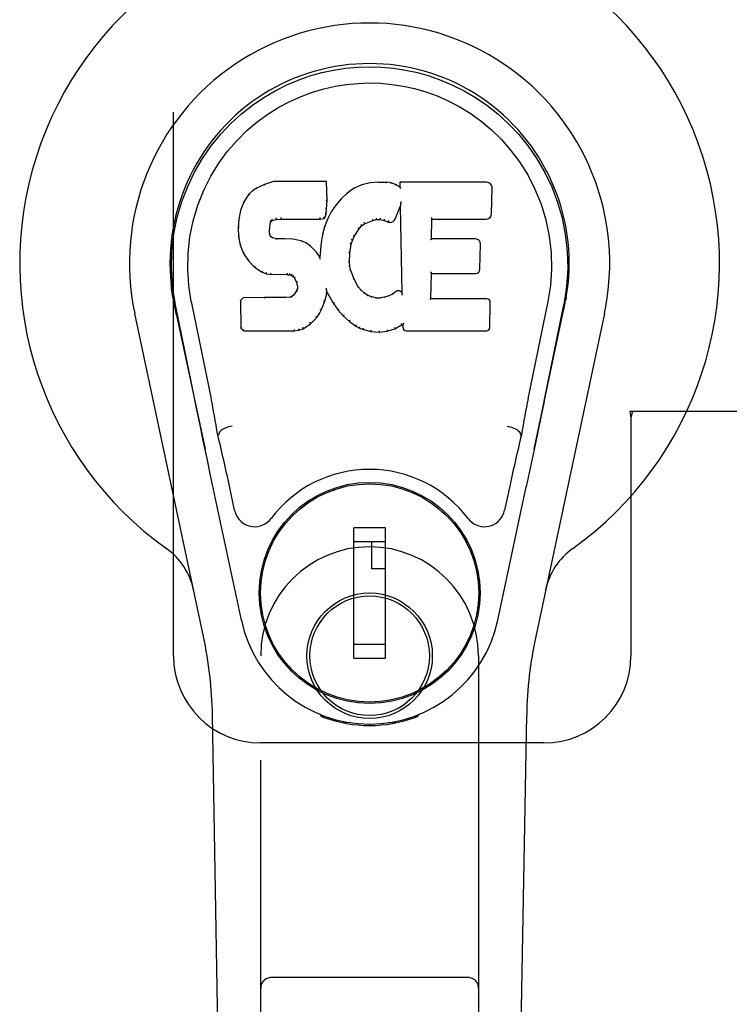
# Model space of a CAD drawing. Header units: inches. Extents: x 0 to 283, y 0 to 183.
# Tile 10 of 36: x 86.28 to 88.32, y 91.29 to 94.11. Entities that reach past the tile are written whole.
import ezdxf

# ---------------------------------------------------------------- set-up
doc = ezdxf.new("R2010")
doc.units = ezdxf.units.IN
doc.header["$LTSCALE"] = 15.583333
doc.header["$MEASUREMENT"] = 0
doc.linetypes.add('HIDDEN', pattern=[0.2, 0.1, -0.1])
doc.layers.add('LEFTHAND_DOOR_ASSEMBLY', color=7, linetype='CONTINUOUS')

msp = doc.modelspace()

# ---------------------------------------------------------------- linework, layer by layer
at = {"layer": 'LEFTHAND_DOOR_ASSEMBLY', "color": 8, "linetype": 'HIDDEN'}
for p, q in [((86.7231, 92.2891), (86.7231, 94.5391)), ((88.0326, 92.9891), (88.0356, 92.9722)), ((88.3536, 92.9891), (88.0326, 92.9891)), ((88.04, 92.9891), (88.0356, 92.9722)), ((88.0356, 92.9722), (88.0356, 92.2891)), ((86.9731, 90.4316), (86.9731, 92.2891)), ((87.5981, 92.2891), (87.5981, 90.4316)), ((87.7856, 92.0391), (86.9731, 92.0391)), ((87.5681, 91.3666), (87.0031, 91.3666))]:
    msp.add_line(p, q, dxfattribs=at)
at = {"layer": 'LEFTHAND_DOOR_ASSEMBLY', "color": 7, "linetype": 'Continuous'}
for p, q in [((86.9607, 93.6297), (86.9495, 93.622)), ((86.9838, 93.6403), (86.9607, 93.6297)), ((86.961, 93.6292), (86.9607, 93.6297)), ((87.0095, 93.6486), (86.9838, 93.6403)), ((86.984, 93.6397), (86.9838, 93.6403)), ((87.0096, 93.6479), (87.0095, 93.6486)), ((87.1624, 93.6486), (87.0095, 93.6486)), ((87.1618, 93.6479), (87.1624, 93.6486)), ((87.1636, 93.5938), (87.1624, 93.6486)), ((87.2411, 93.6294), (87.2214, 93.6151)), ((87.2635, 93.6393), (87.2411, 93.6294)), ((87.2414, 93.6288), (87.2411, 93.6294)), ((87.2872, 93.6447), (87.2635, 93.6393)), ((87.2637, 93.6387), (87.2635, 93.6393)), ((87.3107, 93.6471), (87.2872, 93.6447)), ((87.2873, 93.6441), (87.2872, 93.6447)), ((87.3107, 93.6464), (87.3107, 93.6471)), ((87.3107, 93.6471), (87.3347, 93.6466)), ((87.3108, 93.6458), (87.3107, 93.6464)), ((87.3347, 93.646), (87.3347, 93.6466)), ((87.3476, 93.6446), (87.3347, 93.6466)), ((87.3474, 93.644), (87.3476, 93.6446)), ((87.3604, 93.6404), (87.3476, 93.6446)), ((87.3602, 93.6398), (87.3604, 93.6404)), ((87.3725, 93.6324), (87.3604, 93.6404)), ((87.3723, 93.6465), (87.3725, 93.6324)), ((87.3729, 93.6459), (87.3723, 93.6465)), ((87.621, 93.6465), (87.3723, 93.6465)), ((87.3725, 93.6324), (87.3731, 93.6313)), ((87.6358, 93.5557), (87.6371, 93.6301)), ((86.9396, 93.6125), (86.9249, 93.5907)), ((86.9495, 93.622), (86.9396, 93.6125)), ((86.9401, 93.6121), (86.9396, 93.6125)), ((86.9499, 93.6215), (86.9495, 93.622)), ((87.2043, 93.5987), (87.1891, 93.5809)), ((87.2214, 93.6151), (87.2043, 93.5987)), ((87.2048, 93.5983), (87.2043, 93.5987)), ((87.2218, 93.6146), (87.2214, 93.6151)), ((86.9249, 93.5907), (86.9152, 93.566)), ((86.9254, 93.5904), (86.9249, 93.5907)), ((87.1607, 93.555), (87.1623, 93.5693)), ((87.1617, 93.5694), (87.1623, 93.5693)), ((87.1623, 93.5693), (87.1636, 93.5938)), ((87.163, 93.5938), (87.1636, 93.5938)), ((87.1891, 93.5809), (87.1758, 93.5617)), ((87.1896, 93.5806), (87.1891, 93.5809)), ((87.3587, 93.5407), (87.3735, 93.5775)), ((87.374, 93.5804), (87.3735, 93.5775)), ((87.3735, 93.5775), (87.3778, 93.3304)), ((87.3742, 93.5822), (87.3741, 93.5817)), ((87.3743, 93.583), (87.3742, 93.5822)), ((87.3744, 93.5837), (87.3743, 93.583)), ((87.3746, 93.5848), (87.3744, 93.5837)), ((87.3748, 93.5859), (87.3746, 93.5848)), ((87.375, 93.5871), (87.3748, 93.5859)), ((87.3753, 93.5885), (87.375, 93.5871)), ((87.3756, 93.5904), (87.3753, 93.5885)), ((87.3758, 93.5915), (87.3756, 93.5904)), ((86.9101, 93.5409), (86.9087, 93.516)), ((86.9152, 93.566), (86.9101, 93.5409)), ((86.9107, 93.5409), (86.9101, 93.5409)), ((86.9158, 93.5658), (86.9152, 93.566)), ((87.0171, 93.5407), (87.0172, 93.5402)), ((87.0172, 93.5402), (87.0306, 93.5412)), ((87.0305, 93.5451), (87.0306, 93.5438)), ((87.0306, 93.5418), (87.0306, 93.5412)), ((87.0306, 93.5412), (87.1435, 93.5412)), ((87.1435, 93.5438), (87.1434, 93.5451)), ((87.1435, 93.5412), (87.1562, 93.5423)), ((87.1435, 93.5418), (87.1435, 93.5412)), ((87.1558, 93.5428), (87.1562, 93.5423)), ((87.1647, 93.541), (87.1561, 93.5191)), ((87.1562, 93.5423), (87.1607, 93.555)), ((87.1601, 93.5552), (87.1607, 93.555)), ((87.1758, 93.5617), (87.1647, 93.541)), ((87.1653, 93.5407), (87.1647, 93.541)), ((87.1764, 93.5613), (87.1758, 93.5617)), ((87.3055, 93.5405), (87.3055, 93.5399)), ((87.4634, 93.4839), (87.4644, 93.5411)), ((87.4638, 93.5417), (87.4644, 93.5411)), ((87.4644, 93.5411), (87.621, 93.5411)), ((86.9087, 93.516), (86.9099, 93.491)), ((86.9093, 93.516), (86.9087, 93.516)), ((86.9989, 93.5043), (86.9997, 93.5183)), ((86.9991, 93.5183), (86.9997, 93.5183)), ((86.9997, 93.5183), (87.0017, 93.5313)), ((87.0011, 93.5315), (87.0017, 93.5313)), ((87.0017, 93.5313), (87.0033, 93.5346)), ((87.0029, 93.535), (87.0033, 93.5346)), ((87.0033, 93.5346), (87.0059, 93.5368)), ((87.0056, 93.5373), (87.0059, 93.5368)), ((87.0059, 93.5368), (87.0172, 93.5402)), ((87.1561, 93.5191), (87.1502, 93.4966)), ((87.1567, 93.5189), (87.1561, 93.5191)), ((87.2416, 93.4907), (87.2555, 93.5128)), ((87.255, 93.5131), (87.2555, 93.5128)), ((87.2555, 93.5128), (87.2626, 93.5215)), ((87.2622, 93.5219), (87.2626, 93.5215)), ((87.2626, 93.5215), (87.2714, 93.5275)), ((87.2711, 93.528), (87.2714, 93.5275)), ((87.2714, 93.5275), (87.2948, 93.5372)), ((87.2946, 93.5377), (87.2948, 93.5372)), ((87.2948, 93.5372), (87.3055, 93.5399)), ((87.3055, 93.5399), (87.3164, 93.5398)), ((87.3165, 93.5403), (87.3164, 93.5398)), ((87.3164, 93.5398), (87.3278, 93.5371)), ((87.328, 93.5376), (87.3278, 93.5371)), ((87.3278, 93.5371), (87.3395, 93.5326)), ((87.3397, 93.5331), (87.3395, 93.5326)), ((86.9105, 93.4911), (86.9099, 93.491)), ((86.9099, 93.491), (86.9145, 93.4661)), ((86.9983, 93.5043), (86.9989, 93.5043)), ((86.9987, 93.4983), (86.9993, 93.4984)), ((86.9993, 93.4984), (86.9989, 93.5043)), ((87.0007, 93.4937), (86.9993, 93.4984)), ((87.0002, 93.4935), (87.0007, 93.4937)), ((87.0034, 93.49), (87.0007, 93.4937)), ((87.003, 93.4896), (87.0034, 93.49)), ((87.0071, 93.4873), (87.0034, 93.49)), ((87.0068, 93.4867), (87.0071, 93.4873)), ((87.0186, 93.4841), (87.0071, 93.4873)), ((87.0185, 93.4834), (87.0186, 93.4841)), ((87.0416, 93.4848), (87.0186, 93.4841)), ((87.0416, 93.4842), (87.0416, 93.4848)), ((87.0666, 93.4835), (87.0416, 93.4848)), ((87.0416, 93.4836), (87.0416, 93.4842)), ((87.1502, 93.4966), (87.1463, 93.4739)), ((87.1508, 93.4965), (87.1502, 93.4966)), ((87.2361, 93.48), (87.2416, 93.4907)), ((87.241, 93.491), (87.2416, 93.4907)), ((86.9151, 93.4663), (86.9145, 93.4661)), ((86.9145, 93.4661), (86.9239, 93.4424)), ((87.0665, 93.4829), (87.0666, 93.4835)), ((87.0917, 93.478), (87.0666, 93.4835)), ((87.0915, 93.4774), (87.0917, 93.478)), ((87.1042, 93.4723), (87.0917, 93.478)), ((87.1039, 93.4718), (87.1042, 93.4723)), ((87.1153, 93.4644), (87.1042, 93.4723)), ((87.1149, 93.464), (87.1153, 93.4644)), ((87.1335, 93.4462), (87.1153, 93.4644)), ((87.1463, 93.4739), (87.1426, 93.4317)), ((87.1469, 93.4738), (87.1463, 93.4739)), ((87.229, 93.4433), (87.2325, 93.4689)), ((87.232, 93.469), (87.2325, 93.4689)), ((87.2325, 93.4689), (87.2361, 93.48)), ((87.2355, 93.4802), (87.2361, 93.48)), ((87.4628, 93.4833), (87.4634, 93.4839)), ((87.5901, 93.4839), (87.4634, 93.4839)), ((87.6021, 93.3972), (87.6034, 93.4703)), ((86.9244, 93.4427), (86.9239, 93.4424)), ((86.9239, 93.4424), (86.9379, 93.4211)), ((87.133, 93.4458), (87.1335, 93.4462)), ((87.1426, 93.4317), (87.1335, 93.4462)), ((87.1431, 93.4299), (87.1426, 93.4317)), ((87.2278, 93.4172), (87.229, 93.4433)), ((87.2284, 93.4433), (87.229, 93.4433)), ((86.9383, 93.4214), (86.9379, 93.4211)), ((86.9379, 93.4211), (86.9556, 93.4027)), ((86.956, 93.4032), (86.9556, 93.4027)), ((86.9556, 93.4027), (86.977, 93.3889)), ((87.2272, 93.4172), (87.2278, 93.4172)), ((87.2288, 93.4051), (87.2278, 93.4172)), ((87.2282, 93.405), (87.2288, 93.4051)), ((87.2315, 93.3932), (87.2288, 93.4051)), ((86.9773, 93.3894), (86.977, 93.3889)), ((86.977, 93.3889), (86.9896, 93.3842)), ((86.9898, 93.3848), (86.9896, 93.3842)), ((86.9896, 93.3842), (87.0026, 93.3821)), ((87.0026, 93.3826), (87.0026, 93.3821)), ((87.0503, 93.3816), (87.0026, 93.3821)), ((87.0504, 93.3821), (87.0503, 93.3816)), ((87.0503, 93.3816), (87.0567, 93.381)), ((87.0569, 93.3815), (87.0567, 93.381)), ((87.0567, 93.381), (87.0618, 93.3793)), ((87.0621, 93.3798), (87.0618, 93.3793)), ((87.0618, 93.3793), (87.0663, 93.376)), ((87.0667, 93.3764), (87.0663, 93.376)), ((87.0663, 93.376), (87.0702, 93.3714)), ((87.0707, 93.3717), (87.0702, 93.3714)), ((87.0702, 93.3714), (87.0761, 93.3596)), ((87.2309, 93.3931), (87.2315, 93.3932)), ((87.2409, 93.3692), (87.2315, 93.3932)), ((87.4617, 93.3123), (87.4629, 93.3854)), ((87.4624, 93.3859), (87.4629, 93.3854)), ((87.4629, 93.3854), (87.5901, 93.3854)), ((87.0766, 93.3598), (87.0761, 93.3596)), ((87.0761, 93.3596), (87.0784, 93.3463)), ((87.0784, 93.3463), (87.078, 93.3405)), ((87.079, 93.3463), (87.0784, 93.3463)), ((87.2403, 93.369), (87.2409, 93.3692)), ((87.2533, 93.3469), (87.2409, 93.3692)), ((87.2528, 93.3465), (87.2533, 93.3469)), ((87.2612, 93.3376), (87.2533, 93.3469)), ((86.7216, 93.3162), (86.723, 93.3091)), ((86.9228, 93.3154), (86.9149, 93.3073)), ((86.9845, 93.316), (86.9228, 93.3154)), ((86.9231, 93.3148), (86.9228, 93.3154)), ((87.0452, 93.3163), (86.9845, 93.316)), ((86.9845, 93.3154), (86.9845, 93.316)), ((86.9845, 93.3154), (86.9846, 93.3148)), ((87.0589, 93.3174), (87.0452, 93.3163)), ((87.0452, 93.3157), (87.0452, 93.3163)), ((87.0452, 93.3157), (87.0453, 93.3151)), ((87.0634, 93.3198), (87.0589, 93.3174)), ((87.0591, 93.3168), (87.0589, 93.3174)), ((87.0679, 93.3243), (87.0634, 93.3198)), ((87.0637, 93.3193), (87.0634, 93.3198)), ((87.0761, 93.3353), (87.0679, 93.3243)), ((87.0683, 93.3238), (87.0679, 93.3243)), ((87.078, 93.3405), (87.0761, 93.3353)), ((87.0767, 93.335), (87.0761, 93.3353)), ((87.0786, 93.3404), (87.078, 93.3405)), ((87.156, 93.3027), (87.1629, 93.3267)), ((87.1617, 93.3414), (87.1615, 93.3425)), ((87.1619, 93.3408), (87.1617, 93.3414)), ((87.162, 93.3401), (87.1619, 93.3408)), ((87.1622, 93.3394), (87.162, 93.3401)), ((87.1623, 93.3388), (87.1622, 93.3394)), ((87.1624, 93.3382), (87.1623, 93.3388)), ((87.1623, 93.3268), (87.1629, 93.3267)), ((87.1626, 93.3375), (87.1624, 93.3382)), ((87.1634, 93.3326), (87.1629, 93.3345)), ((87.1629, 93.3267), (87.1634, 93.3326)), ((87.1634, 93.3326), (87.1825, 93.2986)), ((87.2608, 93.3371), (87.2612, 93.3376)), ((87.2705, 93.3292), (87.2612, 93.3376)), ((87.2702, 93.3287), (87.2705, 93.3292)), ((87.2807, 93.3223), (87.2705, 93.3292)), ((87.2804, 93.3217), (87.2807, 93.3223)), ((87.2919, 93.3178), (87.2807, 93.3223)), ((87.2917, 93.3172), (87.2919, 93.3178)), ((87.3041, 93.3156), (87.2919, 93.3178)), ((87.304, 93.315), (87.3041, 93.3156)), ((87.3041, 93.3156), (87.3165, 93.3152)), ((87.3285, 93.317), (87.3165, 93.3152)), ((87.3165, 93.3145), (87.3165, 93.3152)), ((87.3405, 93.3209), (87.3285, 93.317)), ((87.3287, 93.3164), (87.3285, 93.317)), ((87.3518, 93.3261), (87.3405, 93.3209)), ((87.3407, 93.3203), (87.3405, 93.3209)), ((87.3622, 93.3332), (87.3518, 93.3261)), ((87.3521, 93.3255), (87.3518, 93.3261)), ((87.3626, 93.3327), (87.3622, 93.3332)), ((87.3778, 93.3304), (87.3778, 93.3303)), ((87.3784, 93.3282), (87.3778, 93.3303)), ((87.3805, 93.3228), (87.3798, 93.3249)), ((87.8472, 93.3029), (87.8497, 93.3162)), ((87.8496, 93.3162), (87.8482, 93.3091)), ((86.7247, 93.2995), (86.7241, 93.3025)), ((86.7253, 93.2963), (86.7247, 93.2995)), ((86.7287, 93.2799), (86.7253, 93.2963)), ((86.7851, 93.0186), (86.7286, 93.2955)), ((86.7741, 93.3047), (86.8311, 93.0257)), ((86.9149, 93.3073), (86.9162, 93.2281)), ((86.9155, 93.3071), (86.9149, 93.3073)), ((87.1468, 93.2799), (87.156, 93.3027)), ((87.1554, 93.3029), (87.156, 93.3027)), ((87.183, 93.2989), (87.1825, 93.2986)), ((87.1825, 93.2986), (87.1957, 93.2799)), ((87.3166, 93.3139), (87.3165, 93.3145)), ((87.4611, 93.3117), (87.4617, 93.3123)), ((87.6216, 93.3123), (87.4617, 93.3123)), ((87.6308, 93.2296), (87.632, 93.3018)), ((87.7971, 93.3047), (87.7401, 93.0257)), ((87.7861, 93.0186), (87.8426, 93.2955)), ((87.8446, 93.2898), (87.8461, 93.2975)), ((87.8461, 93.2975), (87.8467, 93.3002)), ((87.8467, 93.3002), (87.8472, 93.3029)), ((86.8091, 92.3445), (86.6118, 93.2705)), ((86.7317, 93.2656), (86.7287, 93.2799)), ((86.7317, 93.2655), (86.8136, 92.8813)), ((87.1332, 93.2585), (87.1336, 93.2582)), ((87.1336, 93.2582), (87.141, 93.2687)), ((87.1405, 93.269), (87.141, 93.2687)), ((87.141, 93.2687), (87.1468, 93.2799)), ((87.1462, 93.2802), (87.1468, 93.2799)), ((87.1962, 93.2802), (87.1957, 93.2799)), ((87.1957, 93.2799), (87.211, 93.263)), ((87.2114, 93.2634), (87.211, 93.263)), ((87.211, 93.263), (87.2281, 93.2478)), ((87.7576, 92.8813), (87.8395, 93.2655)), ((87.9595, 93.2705), (87.7621, 92.3445)), ((87.0949, 93.2267), (87.1158, 93.2409)), ((87.1154, 93.2413), (87.1158, 93.2409)), ((87.1158, 93.2409), (87.1336, 93.2582)), ((87.2284, 93.2482), (87.2281, 93.2478)), ((87.2281, 93.2478), (87.2464, 93.2339)), ((87.2467, 93.2343), (87.2464, 93.2339)), ((87.2464, 93.2339), (87.2569, 93.2285)), ((87.3583, 93.2266), (87.3769, 93.2378)), ((87.3768, 93.2383), (87.3769, 93.2378)), ((87.3769, 93.2378), (87.3813, 93.2378)), ((87.3818, 93.2383), (87.3813, 93.2378)), ((87.3813, 93.2378), (87.3814, 93.2296)), ((86.9168, 93.2283), (86.9162, 93.2281)), ((86.9162, 93.2281), (86.9238, 93.2207)), ((86.924, 93.2212), (86.9238, 93.2207)), ((86.9238, 93.2207), (87.07, 93.2207)), ((87.0699, 93.2232), (87.0698, 93.2246)), ((87.0699, 93.2212), (87.07, 93.2207)), ((87.07, 93.2207), (87.0827, 93.2224)), ((87.0826, 93.2229), (87.0827, 93.2224)), ((87.0827, 93.2224), (87.0949, 93.2267)), ((87.0947, 93.2272), (87.0949, 93.2267)), ((87.2571, 93.229), (87.2569, 93.2285)), ((87.2569, 93.2285), (87.2679, 93.2247)), ((87.268, 93.2253), (87.2679, 93.2247)), ((87.2679, 93.2247), (87.2902, 93.2191)), ((87.2903, 93.2196), (87.2902, 93.2191)), ((87.2902, 93.2191), (87.313, 93.2165)), ((87.313, 93.2205), (87.313, 93.2171)), ((87.313, 93.2165), (87.3361, 93.2197)), ((87.313, 93.2171), (87.313, 93.2165)), ((87.336, 93.2203), (87.3361, 93.2197)), ((87.3361, 93.2197), (87.3583, 93.2266)), ((87.3581, 93.2271), (87.3583, 93.2266)), ((87.3906, 93.2207), (87.6216, 93.2207)), ((87.7861, 93.0185), (87.7778, 92.978)), ((87.7778, 92.978), (87.7681, 92.9314)), ((86.8083, 92.9064), (86.7982, 92.9553)), ((86.8522, 92.9219), (86.8502, 92.9216)), ((86.8523, 92.9223), (86.8522, 92.9219)), ((87.719, 92.9219), (87.719, 92.9223)), ((87.719, 92.9219), (87.7211, 92.9216)), ((87.7681, 92.9314), (87.7575, 92.8806)), ((86.8193, 92.8542), (86.8083, 92.9064)), ((87.7575, 92.8806), (87.7462, 92.8274)), ((86.8296, 92.8056), (86.8193, 92.8542)), ((87.7462, 92.8274), (87.7348, 92.7735)), ((86.9179, 92.3909), (86.8296, 92.8056)), ((86.8983, 92.7061), (86.8836, 92.7752)), ((87.6533, 92.3909), (87.7348, 92.7735)), ((87.6876, 92.7752), (87.6729, 92.7061)), ((87.138, 92.7493), (87.138, 92.7449)), ((87.4332, 92.7493), (87.4332, 92.7449)), ((87.2403, 92.2822), (87.2403, 92.6562)), ((87.3309, 92.6562), (87.2403, 92.6562)), ((87.3309, 92.2822), (87.3309, 92.6562)), ((87.0055, 92.6168), (87.0099, 92.6168)), ((87.2403, 92.6168), (87.3309, 92.6168)), ((87.2915, 92.6168), (87.2915, 92.5381)), ((87.5614, 92.6168), (87.5657, 92.6168)), ((87.3309, 92.5381), (87.2915, 92.5381)), ((87.0055, 92.3216), (87.0099, 92.3216)), ((87.3309, 92.3216), (87.2403, 92.3216)), ((87.5614, 92.3216), (87.5657, 92.3216)), ((87.2403, 92.2822), (87.3309, 92.2822)), ((87.138, 92.1891), (87.138, 92.1935)), ((87.4332, 92.1891), (87.4332, 92.1935)), ((86.9071, 87.9796), (86.8348, 92.119)), ((87.1469, 92.1156), (87.1441, 92.1213)), ((87.1504, 92.1187), (87.1504, 92.1142)), ((87.154, 92.1156), (87.1543, 92.1127)), ((87.4169, 92.1127), (87.4172, 92.1156)), ((87.4208, 92.1187), (87.4209, 92.1142)), ((87.4271, 92.1213), (87.4243, 92.1156)), ((87.6641, 87.9796), (87.7364, 92.119)), ((87.2309, 92.0975), (87.21, 92.0972)), ((87.2856, 92.0933), (87.2856, 92.0893)), ((87.3613, 92.0972), (87.3403, 92.0975))]:
    msp.add_line(p, q, dxfattribs=at)
for points in [[(86.7286, 93.2954), (86.7204, 93.3481), (86.7172, 93.3998), (86.7186, 93.4501), (86.7242, 93.4989), (86.7339, 93.5461), (86.7471, 93.5914), (86.7637, 93.6346), (86.7834, 93.6756), (86.806, 93.7144), (86.8311, 93.7507), (86.8585, 93.7844), (86.8878, 93.8153), (86.9183, 93.8431), (86.9499, 93.868), (86.9821, 93.8899), (87.0148, 93.909), (87.0477, 93.9255), (87.0808, 93.9395), (87.1145, 93.9513), (87.1484, 93.9609), (87.1823, 93.9682), (87.2164, 93.9735), (87.2509, 93.9766), (87.2856, 93.9777)], [(87.2856, 93.9777), (87.3199, 93.9767), (87.3542, 93.9735), (87.3886, 93.9683), (87.4228, 93.9609), (87.4567, 93.9513), (87.4904, 93.9395), (87.5239, 93.9253), (87.5571, 93.9087), (87.5897, 93.8895), (87.6218, 93.8676), (87.6537, 93.8424), (87.6845, 93.8143), (87.7135, 93.7834), (87.7408, 93.7498), (87.7659, 93.7134), (87.7885, 93.6744), (87.8082, 93.633), (87.8247, 93.5896), (87.8377, 93.5446), (87.8471, 93.4978), (87.8527, 93.4491), (87.854, 93.3989), (87.8507, 93.3475), (87.8426, 93.2954)], [(86.7741, 93.3047), (86.7669, 93.3504), (86.7637, 93.3965), (86.7647, 93.4433), (86.7699, 93.4899), (86.7794, 93.5363), (86.7928, 93.5812), (86.8099, 93.624), (86.8301, 93.6642), (86.8531, 93.7014), (86.8783, 93.7356), (86.9052, 93.7667), (86.9337, 93.7947), (86.9632, 93.8197), (86.9938, 93.842), (87.0251, 93.8615), (87.0569, 93.8784), (87.0891, 93.8928), (87.1214, 93.9047), (87.154, 93.9143), (87.1867, 93.9217), (87.2193, 93.9269), (87.2519, 93.9301), (87.2845, 93.9312), (87.317, 93.9302), (87.3495, 93.9272), (87.3819, 93.9222), (87.4144, 93.915), (87.4469, 93.9056), (87.4792, 93.8939), (87.5112, 93.8799), (87.5428, 93.8634), (87.5739, 93.8443), (87.6046, 93.8224), (87.6343, 93.7976), (87.663, 93.7698), (87.6903, 93.739), (87.7158, 93.7048), (87.7392, 93.6675), (87.76, 93.6269), (87.7776, 93.5838), (87.7912, 93.5388), (87.8009, 93.4924)], [(86.961, 93.6292), (86.9611, 93.6292), (86.9612, 93.6292), (86.9614, 93.6292), (86.9615, 93.6291), (86.9617, 93.629), (86.9619, 93.6288)], [(86.984, 93.6397), (86.9841, 93.6397), (86.9842, 93.6397), (86.9843, 93.6396), (86.9844, 93.6396), (86.9846, 93.6394), (86.9847, 93.6393)], [(87.0096, 93.6479), (87.0097, 93.6479), (87.0097, 93.6478), (87.0098, 93.6478), (87.0098, 93.6476), (87.0099, 93.6475), (87.0099, 93.6473)], [(87.1613, 93.6479), (87.1611, 93.6479), (87.1609, 93.6478), (87.1607, 93.6478), (87.1604, 93.6476), (87.1602, 93.6475), (87.1599, 93.6473)], [(87.2424, 93.6285), (87.2421, 93.6287), (87.2419, 93.6288), (87.2418, 93.6288), (87.2417, 93.6289), (87.2415, 93.6289), (87.2414, 93.6288)], [(87.2644, 93.6382), (87.2642, 93.6384), (87.2641, 93.6386), (87.264, 93.6386), (87.2639, 93.6387), (87.2638, 93.6387), (87.2637, 93.6387)], [(87.2876, 93.6435), (87.2875, 93.6437), (87.2875, 93.6438), (87.2874, 93.644), (87.2873, 93.644), (87.2873, 93.6441), (87.2873, 93.6441)], [(87.3345, 93.6454), (87.3345, 93.6456), (87.3346, 93.6457), (87.3346, 93.6458), (87.3346, 93.6459), (87.3346, 93.646), (87.3347, 93.646)], [(87.347, 93.6435), (87.347, 93.6436), (87.3471, 93.6438), (87.3472, 93.6439), (87.3473, 93.644), (87.3473, 93.644), (87.3474, 93.644)], [(87.3593, 93.6394), (87.3595, 93.6396), (87.3596, 93.6397), (87.3598, 93.6398), (87.3599, 93.6398), (87.36, 93.6399), (87.3601, 93.6399)], [(87.3749, 93.6453), (87.3746, 93.6454), (87.3744, 93.6456), (87.3741, 93.6457), (87.3739, 93.6458), (87.3737, 93.6458), (87.3735, 93.6458)], [(87.3752, 93.629), (87.3749, 93.6294), (87.3746, 93.6299), (87.3743, 93.6302), (87.374, 93.6306), (87.3738, 93.6308), (87.3736, 93.631)], [(86.9401, 93.6121), (86.9403, 93.6122), (86.9405, 93.6123), (86.9408, 93.6123), (86.941, 93.6123), (86.9413, 93.6123), (86.9416, 93.6122)], [(86.95, 93.6215), (86.9501, 93.6216), (86.9503, 93.6216), (86.9504, 93.6216), (86.9506, 93.6216), (86.9509, 93.6215), (86.9512, 93.6214)], [(87.2062, 93.5983), (87.2059, 93.5984), (87.2056, 93.5985), (87.2054, 93.5985), (87.2052, 93.5985), (87.2049, 93.5984), (87.2047, 93.5982)], [(87.2231, 93.6144), (87.2228, 93.6146), (87.2225, 93.6147), (87.2223, 93.6147), (87.2221, 93.6147), (87.222, 93.6147), (87.2218, 93.6146)], [(86.9255, 93.5904), (86.9256, 93.5906), (86.9259, 93.5908), (86.9262, 93.5908), (86.9265, 93.5909), (86.9268, 93.5909), (86.9272, 93.5908)], [(87.1617, 93.5693), (87.1616, 93.5697), (87.1614, 93.5701), (87.1611, 93.5704), (87.1607, 93.5707), (87.1602, 93.5708), (87.1597, 93.5709)], [(87.163, 93.5937), (87.163, 93.5941), (87.1627, 93.5945), (87.1624, 93.5947), (87.162, 93.595), (87.1616, 93.5951), (87.1611, 93.5951)], [(87.1912, 93.5807), (87.1909, 93.5808), (87.1906, 93.5809), (87.1903, 93.5809), (87.19, 93.5808), (87.1898, 93.5807), (87.1896, 93.5805)], [(87.3741, 93.5812), (87.3741, 93.5809), (87.374, 93.5808), (87.374, 93.5806)], [(87.3741, 93.5817), (87.3741, 93.5815), (87.3741, 93.5814), (87.3741, 93.5812)], [(86.9107, 93.5409), (86.9109, 93.5412), (86.9111, 93.5415), (86.9114, 93.5417), (86.9118, 93.5419), (86.9122, 93.5419), (86.9127, 93.542)], [(86.9158, 93.5659), (86.916, 93.5661), (86.9162, 93.5663), (86.9165, 93.5665), (86.9168, 93.5666), (86.9172, 93.5666), (86.9176, 93.5666)], [(87.0168, 93.5441), (87.0169, 93.5437), (87.017, 93.5432), (87.0171, 93.5426), (87.0172, 93.5421), (87.0173, 93.5416), (87.0173, 93.5412), (87.0172, 93.5409), (87.0171, 93.5407)], [(87.0306, 93.5438), (87.0306, 93.5433), (87.0306, 93.5428), (87.0306, 93.5424), (87.0306, 93.5421), (87.0306, 93.5419), (87.0306, 93.5418)], [(87.1435, 93.5418), (87.1435, 93.5419), (87.1435, 93.5421), (87.1436, 93.5424), (87.1435, 93.5428), (87.1435, 93.5433), (87.1435, 93.5438)], [(87.1559, 93.5432), (87.1559, 93.5434), (87.1559, 93.5438), (87.1557, 93.5442), (87.1556, 93.5446), (87.1553, 93.545), (87.155, 93.5454), (87.1547, 93.5458), (87.1543, 93.5461)], [(87.1601, 93.5553), (87.1601, 93.5556), (87.1599, 93.556), (87.1596, 93.5563), (87.1592, 93.5566), (87.1587, 93.5568), (87.1582, 93.557)], [(87.1671, 93.5412), (87.1667, 93.5413), (87.1663, 93.5413), (87.166, 93.5412), (87.1657, 93.5411), (87.1655, 93.5409), (87.1653, 93.5406)], [(87.178, 93.5617), (87.1777, 93.5618), (87.1774, 93.5618), (87.1771, 93.5618), (87.1768, 93.5617), (87.1765, 93.5615), (87.1763, 93.5613)], [(87.2946, 93.5377), (87.2947, 93.5379), (87.2948, 93.5381), (87.2948, 93.5385), (87.2947, 93.5389), (87.2946, 93.5395), (87.2945, 93.54), (87.2942, 93.5405), (87.294, 93.541)], [(87.3055, 93.5405), (87.3055, 93.5406), (87.3056, 93.5408), (87.3056, 93.5412), (87.3055, 93.5416), (87.3055, 93.5422), (87.3054, 93.5428), (87.3053, 93.5433), (87.3052, 93.5438)], [(87.3165, 93.5403), (87.3164, 93.5404), (87.3164, 93.5406), (87.3164, 93.541), (87.3164, 93.5415), (87.3165, 93.542), (87.3165, 93.5426), (87.3166, 93.5432), (87.3167, 93.5437)], [(87.328, 93.5376), (87.3279, 93.5378), (87.3278, 93.538), (87.3278, 93.5384), (87.3279, 93.5389), (87.328, 93.5394), (87.3281, 93.5399), (87.3283, 93.5405), (87.3286, 93.5409)], [(87.4619, 93.5451), (87.4621, 93.5449), (87.4624, 93.5446), (87.4626, 93.5444), (87.4629, 93.5442), (87.4631, 93.5439), (87.4632, 93.5437)], [(87.4632, 93.5437), (87.4634, 93.5434), (87.4635, 93.5432), (87.4637, 93.5429), (87.4637, 93.5427), (87.4638, 93.5425), (87.4638, 93.5423)], [(86.9093, 93.5161), (86.9094, 93.5164), (86.9096, 93.5167), (86.9099, 93.517), (86.9103, 93.5172), (86.9108, 93.5173), (86.9113, 93.5174)], [(86.9972, 93.5199), (86.9977, 93.5198), (86.9982, 93.5196), (86.9986, 93.5194), (86.9989, 93.5191), (86.9991, 93.5187), (86.9991, 93.5183)], [(86.9992, 93.5334), (86.9998, 93.5333), (87.0002, 93.5331), (87.0006, 93.5328), (87.0009, 93.5324), (87.0011, 93.532), (87.0011, 93.5316)], [(87.0013, 93.5376), (87.0018, 93.5373), (87.0023, 93.5369), (87.0027, 93.5365), (87.0029, 93.536), (87.003, 93.5355), (87.0029, 93.5351)], [(87.0047, 93.5404), (87.005, 93.5401), (87.0053, 93.5396), (87.0055, 93.5392), (87.0057, 93.5387), (87.0058, 93.5383), (87.0059, 93.5379), (87.0058, 93.5375), (87.0057, 93.5373)], [(87.1586, 93.5197), (87.1582, 93.5197), (87.1578, 93.5197), (87.1574, 93.5196), (87.1571, 93.5194), (87.1569, 93.5192), (87.1567, 93.5189)], [(87.255, 93.5132), (87.2551, 93.5135), (87.2551, 93.5138), (87.255, 93.5142), (87.2549, 93.5145), (87.2546, 93.5149), (87.2542, 93.5152), (87.2538, 93.5155), (87.2534, 93.5157)], [(87.2623, 93.522), (87.2624, 93.5223), (87.2624, 93.5226), (87.2624, 93.523), (87.2622, 93.5234), (87.262, 93.5238), (87.2617, 93.5241), (87.2613, 93.5245), (87.2609, 93.5248)], [(87.2711, 93.528), (87.2713, 93.5282), (87.2714, 93.5285), (87.2713, 93.5289), (87.2712, 93.5293), (87.2711, 93.5298), (87.2708, 93.5303), (87.2705, 93.5307), (87.2702, 93.5311)], [(87.3404, 93.5363), (87.3402, 93.5359), (87.3399, 93.5355), (87.3397, 93.5349), (87.3396, 93.5344), (87.3395, 93.534), (87.3395, 93.5336), (87.3395, 93.5333), (87.3397, 93.5331)], [(86.9105, 93.4911), (86.9106, 93.4915), (86.9108, 93.4918), (86.9111, 93.4921), (86.9115, 93.4924), (86.912, 93.4926), (86.9125, 93.4926)], [(86.9963, 93.5056), (86.9968, 93.5056), (86.9972, 93.5055), (86.9976, 93.5053), (86.9979, 93.505), (86.9982, 93.5047), (86.9983, 93.5042)], [(86.9967, 93.4993), (86.9972, 93.4993), (86.9976, 93.4992), (86.998, 93.4991), (86.9983, 93.4989), (86.9985, 93.4986), (86.9986, 93.4984)], [(86.9984, 93.4939), (86.9987, 93.494), (86.9991, 93.494), (86.9994, 93.494), (86.9996, 93.4939), (86.9999, 93.4937), (87.0001, 93.4936)], [(87.0016, 93.4895), (87.0018, 93.4897), (87.0021, 93.4897), (87.0023, 93.4898), (87.0025, 93.4898), (87.0027, 93.4897), (87.0029, 93.4896)], [(87.0059, 93.4863), (87.0061, 93.4865), (87.0062, 93.4866), (87.0064, 93.4867), (87.0065, 93.4867), (87.0066, 93.4868), (87.0067, 93.4868)], [(87.1527, 93.4974), (87.1522, 93.4975), (87.1518, 93.4974), (87.1515, 93.4973), (87.1512, 93.4971), (87.1509, 93.4968), (87.1508, 93.4965)], [(87.2411, 93.491), (87.2411, 93.4914), (87.2411, 93.4919), (87.2408, 93.4923), (87.2404, 93.4927), (87.2399, 93.4931), (87.2393, 93.4933)], [(87.8009, 93.4924), (87.8063, 93.445), (87.8075, 93.3974), (87.8044, 93.3508), (87.7971, 93.3047)], [(86.9151, 93.4664), (86.9151, 93.4668), (86.9153, 93.4671), (86.9156, 93.4675), (86.916, 93.4678), (86.9165, 93.468), (86.917, 93.4682)], [(87.0182, 93.4828), (87.0183, 93.483), (87.0183, 93.4831), (87.0184, 93.4833), (87.0184, 93.4833), (87.0185, 93.4834), (87.0185, 93.4834)], [(87.0663, 93.4823), (87.0663, 93.4825), (87.0664, 93.4826), (87.0664, 93.4827), (87.0665, 93.4828), (87.0665, 93.4829), (87.0665, 93.4829)], [(87.0909, 93.4769), (87.0911, 93.4771), (87.0912, 93.4772), (87.0913, 93.4773), (87.0914, 93.4773), (87.0914, 93.4774), (87.0915, 93.4774)], [(87.103, 93.4714), (87.1032, 93.4716), (87.1034, 93.4717), (87.1035, 93.4718), (87.1037, 93.4718), (87.1038, 93.4718), (87.1039, 93.4718)], [(87.1136, 93.4638), (87.1139, 93.464), (87.1141, 93.464), (87.1143, 93.4641), (87.1145, 93.4641), (87.1147, 93.4641), (87.1149, 93.464)], [(87.1488, 93.4749), (87.1484, 93.4749), (87.1479, 93.4748), (87.1476, 93.4747), (87.1472, 93.4744), (87.147, 93.4741), (87.1469, 93.4738)], [(87.232, 93.4691), (87.2319, 93.4695), (87.2318, 93.4698), (87.2314, 93.4702), (87.231, 93.4705), (87.2306, 93.4707), (87.23, 93.4708)], [(87.2355, 93.4803), (87.2356, 93.4807), (87.2354, 93.4811), (87.2351, 93.4815), (87.2347, 93.4819), (87.2342, 93.4821), (87.2337, 93.4823)], [(87.4608, 93.4827), (87.461, 93.4829), (87.4613, 93.483), (87.4615, 93.4831), (87.4618, 93.4832), (87.462, 93.4832), (87.4622, 93.4833)], [(86.9244, 93.4428), (86.9243, 93.4432), (86.9244, 93.4436), (86.9247, 93.444), (86.9251, 93.4444), (86.9256, 93.4447), (86.9262, 93.4449)], [(87.1315, 93.446), (87.1318, 93.4461), (87.132, 93.4461), (87.1323, 93.4461), (87.1325, 93.4461), (87.1328, 93.446), (87.1329, 93.4459)], [(87.1446, 93.4253), (87.144, 93.4271), (87.1438, 93.428), (87.1436, 93.4287), (87.1434, 93.4293), (87.1432, 93.4297)], [(87.2284, 93.4434), (87.2283, 93.4437), (87.2281, 93.4441), (87.2278, 93.4444), (87.2274, 93.4446), (87.2269, 93.4448), (87.2264, 93.4449)], [(86.9383, 93.4215), (86.9382, 93.4217), (86.9382, 93.4221), (86.9382, 93.4224), (86.9384, 93.4228), (86.9387, 93.4232), (86.939, 93.4235), (86.9394, 93.4238), (86.9399, 93.424)], [(86.9559, 93.4032), (86.9558, 93.4035), (86.9557, 93.4038), (86.9558, 93.4042), (86.9559, 93.4046), (86.9562, 93.405), (86.9565, 93.4054), (86.9568, 93.4058), (86.9572, 93.4061)], [(87.2272, 93.4173), (87.2271, 93.4176), (87.2269, 93.4179), (87.2266, 93.4182), (87.2262, 93.4184), (87.2258, 93.4185), (87.2253, 93.4185)], [(87.2282, 93.405), (87.2281, 93.4053), (87.2279, 93.4056), (87.2275, 93.4058), (87.2272, 93.406), (87.2267, 93.406), (87.2263, 93.406)], [(86.9772, 93.3894), (86.9771, 93.3896), (86.977, 93.3899), (86.977, 93.3903), (86.9771, 93.3907), (86.9773, 93.3912), (86.9775, 93.3917), (86.9778, 93.3921), (86.9782, 93.3925)], [(86.9898, 93.3848), (86.9897, 93.3849), (86.9896, 93.3851), (86.9896, 93.3855), (86.9896, 93.386), (86.9897, 93.3865), (86.9899, 93.3871), (86.9901, 93.3876), (86.9903, 93.3881)], [(87.0026, 93.3826), (87.0026, 93.3827), (87.0026, 93.3829), (87.0026, 93.3833), (87.0026, 93.3837), (87.0026, 93.3843), (87.0027, 93.3849), (87.0027, 93.3854), (87.0028, 93.386)], [(87.0504, 93.3821), (87.0504, 93.3822), (87.0503, 93.3824), (87.0503, 93.3828), (87.0503, 93.3833), (87.0504, 93.3838), (87.0504, 93.3844), (87.0504, 93.385), (87.0505, 93.3855)], [(87.0569, 93.3815), (87.0568, 93.3816), (87.0567, 93.3819), (87.0567, 93.3823), (87.0567, 93.3827), (87.0568, 93.3832), (87.0569, 93.3838), (87.0571, 93.3844), (87.0573, 93.3849)], [(87.062, 93.3798), (87.0619, 93.38), (87.0618, 93.3803), (87.0619, 93.3807), (87.062, 93.3812), (87.0621, 93.3816), (87.0624, 93.3821), (87.0627, 93.3826), (87.063, 93.3829)], [(87.0667, 93.3763), (87.0665, 93.3766), (87.0665, 93.377), (87.0665, 93.3774), (87.0667, 93.3778), (87.0669, 93.3782), (87.0672, 93.3786), (87.0676, 93.3789), (87.068, 93.3792)], [(87.0706, 93.3718), (87.0706, 93.3722), (87.0707, 93.3726), (87.0709, 93.3731), (87.0713, 93.3735), (87.0718, 93.3739), (87.0724, 93.3741)], [(87.2309, 93.3931), (87.2307, 93.3934), (87.2305, 93.3936), (87.2302, 93.3937), (87.2298, 93.3938), (87.2294, 93.3939), (87.229, 93.3938)], [(87.4604, 93.3893), (87.4607, 93.3891), (87.4609, 93.3889), (87.4612, 93.3886), (87.4614, 93.3884), (87.4616, 93.3882), (87.4618, 93.3879)], [(87.4618, 93.3879), (87.462, 93.3876), (87.4621, 93.3874), (87.4622, 93.3872), (87.4623, 93.3869), (87.4623, 93.3867), (87.4624, 93.3865)], [(86.7215, 93.3162), (86.7204, 93.3226), (86.7194, 93.3288), (86.7185, 93.3351), (86.7176, 93.3414), (86.7168, 93.3476), (86.7161, 93.3537)], [(87.0766, 93.3599), (87.0766, 93.3603), (87.0768, 93.3607), (87.0771, 93.3611), (87.0775, 93.3614), (87.078, 93.3616), (87.0785, 93.3618)], [(87.0791, 93.3465), (87.0792, 93.3468), (87.0794, 93.3471), (87.0797, 93.3474), (87.0801, 93.3476), (87.0805, 93.3477), (87.081, 93.3478)], [(87.2403, 93.369), (87.2401, 93.3692), (87.2399, 93.3694), (87.2396, 93.3695), (87.2393, 93.3695), (87.2389, 93.3695), (87.2386, 93.3695)], [(87.2512, 93.3468), (87.2515, 93.3468), (87.2518, 93.3469), (87.2521, 93.3469), (87.2523, 93.3468), (87.2526, 93.3467), (87.2527, 93.3466)], [(87.8496, 93.3162), (87.8508, 93.3226), (87.8518, 93.329), (87.8528, 93.3353), (87.8536, 93.3415), (87.8544, 93.3476), (87.8551, 93.3537)], [(86.7241, 93.3025), (86.7218, 93.3149), (86.7215, 93.3162)], [(86.9232, 93.3148), (86.9233, 93.3148), (86.9234, 93.3147), (86.9235, 93.3147), (86.9236, 93.3145), (86.9238, 93.3144), (86.9239, 93.3142)], [(87.059, 93.3168), (87.0591, 93.3168), (87.0592, 93.3167), (87.0593, 93.3166), (87.0594, 93.3165), (87.0595, 93.3164), (87.0596, 93.3162)], [(87.0638, 93.3194), (87.0639, 93.3194), (87.0641, 93.3194), (87.0643, 93.3194), (87.0645, 93.3193), (87.0647, 93.3192), (87.0649, 93.3191)], [(87.0683, 93.3238), (87.0685, 93.324), (87.0687, 93.3241), (87.069, 93.3241), (87.0692, 93.3241), (87.0695, 93.324), (87.0698, 93.3239)], [(87.0767, 93.3351), (87.0769, 93.3352), (87.0772, 93.3354), (87.0774, 93.3355), (87.0777, 93.3355), (87.0781, 93.3355), (87.0784, 93.3354)], [(87.0786, 93.3405), (87.0788, 93.3407), (87.079, 93.341), (87.0793, 93.3411), (87.0796, 93.3412), (87.0801, 93.3413), (87.0805, 93.3413)], [(87.1623, 93.3269), (87.1622, 93.3272), (87.162, 93.3276), (87.1617, 93.3279), (87.1613, 93.3282), (87.1608, 93.3284), (87.1603, 93.3285)], [(87.1628, 93.3363), (87.1627, 93.3367), (87.1627, 93.3368), (87.1626, 93.3375)], [(87.163, 93.3347), (87.163, 93.3349), (87.1629, 93.335), (87.1629, 93.3352), (87.1629, 93.3354), (87.1629, 93.3356), (87.1628, 93.3359), (87.1628, 93.3361), (87.1628, 93.3363)], [(87.2594, 93.3371), (87.2596, 93.3372), (87.2599, 93.3373), (87.2601, 93.3373), (87.2604, 93.3373), (87.2606, 93.3372), (87.2608, 93.3371)], [(87.269, 93.3285), (87.2692, 93.3286), (87.2695, 93.3287), (87.2697, 93.3288), (87.2698, 93.3288), (87.27, 93.3287), (87.2702, 93.3286)], [(87.2795, 93.3213), (87.2797, 93.3215), (87.2799, 93.3216), (87.2801, 93.3217), (87.2802, 93.3217), (87.2803, 93.3217), (87.2805, 93.3217)], [(87.2912, 93.3167), (87.2913, 93.3169), (87.2914, 93.317), (87.2915, 93.3171), (87.2915, 93.3172), (87.2916, 93.3172), (87.2917, 93.3172)], [(87.3038, 93.3144), (87.3038, 93.3146), (87.3039, 93.3147), (87.3039, 93.3148), (87.3039, 93.3149), (87.304, 93.315), (87.304, 93.315)], [(87.3291, 93.3158), (87.329, 93.316), (87.329, 93.3161), (87.3289, 93.3162), (87.3288, 93.3163), (87.3287, 93.3164), (87.3287, 93.3164)], [(87.3414, 93.3198), (87.3413, 93.32), (87.3412, 93.3201), (87.341, 93.3202), (87.3409, 93.3202), (87.3408, 93.3203), (87.3407, 93.3203)], [(87.3531, 93.3252), (87.3528, 93.3253), (87.3526, 93.3255), (87.3525, 93.3255), (87.3524, 93.3255), (87.3522, 93.3255), (87.3521, 93.3255)], [(87.3777, 93.3304), (87.3771, 93.3313), (87.3764, 93.3321), (87.3757, 93.3328), (87.3749, 93.3333), (87.3742, 93.3338), (87.3734, 93.3343), (87.3726, 93.3346), (87.3718, 93.3349), (87.371, 93.3351), (87.3702, 93.3352), (87.3694, 93.3353), (87.3686, 93.3354)], [(87.3798, 93.3249), (87.3795, 93.3259), (87.3791, 93.3267), (87.3789, 93.3274), (87.3786, 93.3279)], [(86.9157, 93.3074), (86.9159, 93.3075), (86.9162, 93.3076), (86.9165, 93.3077), (86.9168, 93.3077), (86.9171, 93.3077), (86.9174, 93.3077)], [(87.1554, 93.3029), (87.1555, 93.3033), (87.1553, 93.3038), (87.155, 93.3042), (87.1546, 93.3045), (87.1541, 93.3048), (87.1535, 93.3049)], [(87.183, 93.299), (87.1829, 93.2994), (87.1829, 93.2998), (87.1832, 93.3003), (87.1836, 93.3007), (87.1841, 93.3011), (87.1847, 93.3014)], [(87.4591, 93.3111), (87.4593, 93.3113), (87.4596, 93.3114), (87.4598, 93.3115), (87.46, 93.3116), (87.4602, 93.3117), (87.4604, 93.3117)], [(87.8395, 93.2656), (87.8405, 93.2703), (87.8446, 93.2898)], [(87.1331, 93.2585), (87.1333, 93.2588), (87.1333, 93.2592), (87.1332, 93.2596), (87.1331, 93.2599), (87.1328, 93.2603), (87.1325, 93.2606), (87.1321, 93.2609), (87.1316, 93.2612)], [(87.1404, 93.269), (87.1406, 93.2694), (87.1405, 93.2699), (87.1402, 93.2704), (87.1398, 93.2708), (87.1393, 93.2712), (87.1388, 93.2714)], [(87.1462, 93.2801), (87.1463, 93.2806), (87.1462, 93.281), (87.1459, 93.2815), (87.1455, 93.2819), (87.145, 93.2822), (87.1444, 93.2823)], [(87.1961, 93.2803), (87.196, 93.2805), (87.196, 93.2809), (87.1961, 93.2812), (87.1963, 93.2816), (87.1966, 93.282), (87.1969, 93.2823), (87.1973, 93.2826), (87.1977, 93.2828)], [(87.2114, 93.2634), (87.2112, 93.2636), (87.2112, 93.264), (87.2113, 93.2643), (87.2114, 93.2647), (87.2116, 93.2651), (87.2119, 93.2655), (87.2123, 93.2658), (87.2128, 93.2661)], [(86.9168, 93.2287), (86.9169, 93.2291), (86.9171, 93.2294), (86.9174, 93.2298), (86.9178, 93.2301), (86.9182, 93.2303), (86.9188, 93.2305)], [(87.0946, 93.2271), (87.0948, 93.2273), (87.0949, 93.2277), (87.0949, 93.2281), (87.0948, 93.2285), (87.0946, 93.229), (87.0944, 93.2295), (87.0941, 93.2299), (87.0938, 93.2303)], [(87.1154, 93.2413), (87.1156, 93.2415), (87.1156, 93.2419), (87.1156, 93.2423), (87.1154, 93.2427), (87.1152, 93.2431), (87.1149, 93.2435), (87.1145, 93.2439), (87.1141, 93.2442)], [(87.2284, 93.2483), (87.2283, 93.2485), (87.2282, 93.2488), (87.2283, 93.2492), (87.2284, 93.2497), (87.2286, 93.2501), (87.2289, 93.2505), (87.2293, 93.2509), (87.2297, 93.2511)], [(87.2466, 93.2344), (87.2465, 93.2346), (87.2464, 93.2349), (87.2464, 93.2353), (87.2466, 93.2357), (87.2468, 93.2362), (87.247, 93.2366), (87.2474, 93.237), (87.2477, 93.2374)], [(87.2571, 93.229), (87.2569, 93.2292), (87.2568, 93.2295), (87.2569, 93.2299), (87.2569, 93.2303), (87.2571, 93.2308), (87.2573, 93.2313), (87.2576, 93.2318), (87.2579, 93.2322)], [(87.3573, 93.2303), (87.3575, 93.23), (87.3578, 93.2295), (87.358, 93.229), (87.3582, 93.2285), (87.3583, 93.2281), (87.3583, 93.2277), (87.3583, 93.2273), (87.3581, 93.2271)], [(87.3762, 93.2417), (87.3763, 93.2415), (87.3764, 93.2413), (87.3765, 93.2411), (87.3766, 93.2408), (87.3766, 93.2406), (87.3767, 93.2403)], [(87.3767, 93.2403), (87.3768, 93.2398), (87.3769, 93.2394), (87.3769, 93.239), (87.3769, 93.2387), (87.3769, 93.2385), (87.3768, 93.2384)], [(87.3824, 93.2403), (87.3823, 93.24), (87.3821, 93.2398), (87.382, 93.2396), (87.3819, 93.2393), (87.3819, 93.2391), (87.3819, 93.2389)], [(87.3838, 93.2417), (87.3836, 93.2415), (87.3833, 93.2413), (87.3831, 93.241), (87.3828, 93.2408), (87.3826, 93.2406), (87.3824, 93.2403)], [(86.924, 93.2213), (86.9239, 93.2215), (86.9239, 93.2217), (86.9239, 93.222), (86.9239, 93.2224), (86.924, 93.2228), (86.9242, 93.2232)], [(86.9242, 93.2232), (86.9242, 93.2235), (86.9244, 93.2237), (86.9245, 93.2239), (86.9246, 93.2242), (86.9247, 93.2244), (86.9249, 93.2246)], [(87.0699, 93.2212), (87.07, 93.2213), (87.07, 93.2215), (87.07, 93.2218), (87.07, 93.2222), (87.07, 93.2227), (87.0699, 93.2232)], [(87.0826, 93.2229), (87.0827, 93.223), (87.0827, 93.2233), (87.0828, 93.2236), (87.0827, 93.2241), (87.0826, 93.2246), (87.0825, 93.2252), (87.0823, 93.2257), (87.0821, 93.2262)], [(87.268, 93.2253), (87.2679, 93.2254), (87.2679, 93.2257), (87.2679, 93.2261), (87.2679, 93.2266), (87.268, 93.2271), (87.2682, 93.2276), (87.2684, 93.2281), (87.2686, 93.2285)], [(87.2903, 93.2196), (87.2902, 93.2197), (87.2902, 93.22), (87.2901, 93.2203), (87.2902, 93.2208), (87.2902, 93.2213), (87.2903, 93.2219), (87.2905, 93.2225), (87.2906, 93.223)], [(87.3356, 93.2236), (87.3357, 93.2232), (87.3359, 93.2227), (87.336, 93.2222), (87.3361, 93.2217), (87.3361, 93.2212), (87.3362, 93.2207), (87.3361, 93.2204), (87.336, 93.2203)], [(86.7982, 92.9553), (86.7891, 92.999), (86.7851, 93.0185)], [(86.891, 92.9475), (86.8859, 92.9465), (86.8809, 92.9452), (86.8761, 92.9436), (86.8716, 92.9418), (86.8674, 92.9397), (86.8636, 92.9375), (86.8602, 92.9351), (86.8574, 92.9326), (86.8552, 92.93), (86.8536, 92.9274), (86.8526, 92.9248), (86.8523, 92.9223)], [(87.6802, 92.9475), (87.6853, 92.9465), (87.6903, 92.9452), (87.6951, 92.9436), (87.6996, 92.9418), (87.7039, 92.9397), (87.7077, 92.9375), (87.711, 92.9351), (87.7138, 92.9326), (87.716, 92.93), (87.7177, 92.9274), (87.7187, 92.9248), (87.719, 92.9223)], [(86.8983, 92.7061), (86.9004, 92.6987), (86.9033, 92.6918), (86.9071, 92.6853), (86.9116, 92.6794), (86.9168, 92.6741), (86.9227, 92.6695), (86.9291, 92.6656), (86.9359, 92.6627), (86.9431, 92.6606), (86.9505, 92.6594), (86.9579, 92.6592), (86.9653, 92.66), (86.9726, 92.6617), (86.9796, 92.6643), (86.9863, 92.6678), (86.9924, 92.6721), (86.998, 92.6771), (87.0029, 92.6828)], [(87.5683, 92.6828), (87.5733, 92.677), (87.5789, 92.672), (87.585, 92.6677), (87.5916, 92.6643), (87.5986, 92.6617), (87.6059, 92.66), (87.6133, 92.6592), (87.6208, 92.6594), (87.6281, 92.6606), (87.6353, 92.6627), (87.6421, 92.6656), (87.6485, 92.6695), (87.6544, 92.6741), (87.6597, 92.6794), (87.6642, 92.6854), (87.6679, 92.6919), (87.6708, 92.6988), (87.6729, 92.7061)], [(87.1469, 92.1156), (87.1471, 92.1155), (87.1491, 92.1146)], [(87.1491, 92.1146), (87.1507, 92.114), (87.1526, 92.1133), (87.1547, 92.1125)], [(87.4165, 92.1125), (87.4186, 92.1133), (87.4205, 92.114), (87.4221, 92.1146), (87.4233, 92.1151), (87.4241, 92.1155), (87.4243, 92.1156)]]:
    msp.add_lwpolyline(points, dxfattribs=at)
for radius in [0.3169, 0.313]:
    msp.add_circle((87.2856, 92.4692), radius, dxfattribs=at)
at = {"layer": 'LEFTHAND_DOOR_ASSEMBLY', "color": 8, "linetype": 'HIDDEN'}
for radius in [0.18, 0.1715]:
    msp.add_circle((87.2856, 92.2891), radius, dxfattribs=at)
at = {"layer": 'LEFTHAND_DOOR_ASSEMBLY', "color": 7, "linetype": 'Continuous'}
for centre, radius, start, end in [((87.2856, 93.4141), 1.0039, 305.5066, 234.4934), ((87.2856, 93.4141), 0.689, 347.9703, 192.0297), ((87.2856, 93.4141), 0.5727, 353.9465, 186.0535), ((87.2856, 92.4692), 0.3543, 37.0812, 142.9188), ((86.5882, 92.4366), 0.1969, 12.0297, 54.4934), ((87.983, 92.4366), 0.1969, 125.5066, 167.9703), ((87.2856, 92.4692), 0.3759, 192.0247, 347.9753), ((85.6539, 92.0983), 1.1811, 1, 12.0297), ((88.9173, 92.0983), 1.1811, 167.9703, 179), ((87.2856, 92.4696), 0.3803, 249.8689, 290.1311)]:
    msp.add_arc(centre, radius, start, end, dxfattribs=at)
at = {"layer": 'LEFTHAND_DOOR_ASSEMBLY', "color": 8, "linetype": 'HIDDEN'}
for centre, radius, start, end in [((87.2856, 92.2891), 0.3125, 0, 180), ((86.9731, 92.2891), 0.25, 180, 270), ((87.7856, 92.2891), 0.25, 270, 360), ((87.0031, 91.3366), 0.03, 90, 180), ((87.5681, 91.3366), 0.03, 0, 90)]:
    msp.add_arc(centre, radius, start, end, dxfattribs=at)
at = {"layer": 'LEFTHAND_DOOR_ASSEMBLY', "color": 7, "linetype": 'Continuous'}
for centre, major_axis, ratio, start_param, end_param in [((87.1599, 93.6479), (0.00197, 0), 0.025114, -0.786719, -0.024118), ((87.3749, 93.6459), (0.00197, 0), 0.025118, -3.116464, -2.325954), ((87.3751, 93.63), (0.00199, -0.00132), 0.020652, -3.102743, -2.463868), ((87.621, 93.6304), (0, 0.0161), 0.999848, -1.588252, 0), ((86.9469, 93.6186), (0.0068, 0.00655), 0.004742, -3.141162, -3.013964), ((86.9305, 93.5979), (0.00508, 0.00754), 0.00518, -3.14111, -2.996917), ((87.3739, 93.5855), (-0.00007, 0.00508), 0.009159, -3.095969, -2.840226), ((86.9199, 93.5763), (0.0041, 0.0105), 0.004273, -3.141291, -3.020229), ((87.1565, 93.5449), (0.00068, 0.00203), 0.016088, -3.702354, -3.152114), ((87.161, 93.5637), (0.00094, 0.00857), 0.005495, -3.302393, -3.142137), ((87.3451, 93.5461), (0, 0.0146), 0.999848, -3.533459, -1.953533), ((87.4638, 93.5437), (0, 0.00197), 0.017455, -3.939332, -3.159046), ((87.621, 93.556), (0, 0.0148), 0.999848, -3.141593, -1.588252), ((87.0021, 93.5379), (0.00095, 0.00638), 0.007192, -3.355813, -3.142604), ((87.005, 93.5393), (0.00209, 0.00429), 0.008578, -3.403109, -3.143347), ((87.0095, 93.5405), (0.00383, 0.00321), 0.007171, 2.96981, 3.140158), ((87.2665, 93.5272), (0.00432, 0.00532), 0.00577, -3.304466, -3.142382), ((86.9961, 93.5066), (-0.00257, 0.00839), 0.005552, -3.300311, -3.142126), ((86.9966, 93.4984), (-0.00357, 0.00494), 0.007846, -3.360933, -3.142764), ((86.9977, 93.4935), (0.00526, -0.0039), 0.006775, -0.176276, -0.000946), ((87.0013, 93.4883), (0.00548, -0.00159), 0.007025, -0.140966, -0.001177), ((86.9132, 93.4764), (-0.0019, 0.0101), 0.004568, -3.141227, -3.008321), ((87.4608, 93.4833), (0.00197, 0), 0.025118, -0.815639, -0.025129), ((87.5901, 93.4706), (0, 0.0133), 0.999848, -1.588252, 0), ((86.9209, 93.4516), (-0.00347, 0.00889), 0.004705, -3.141171, -3.003628), ((87.1266, 93.4523), (-0.00642, 0.00646), 0.004954, -3.275719, -3.142061), ((87.1448, 93.4271), (-0.00174, 0.00274), 0.015087, 0.04445, 0.369523), ((87.0571, 93.3835), (0.00499, -0.00375), 0.005785, 0.000903, 0.134339), ((87.0671, 93.3789), (-0.00361, 0.00727), 0.005338, -3.141007, -2.984653), ((87.4624, 93.3879), (0, 0.00197), 0.017455, -3.939332, -3.159046), ((87.5901, 93.3974), (0, 0.0121), 0.999848, -3.141593, -1.588252), ((87.0754, 93.3666), (-0.0012, 0.00679), 0.006717, -3.140718, -2.94213), ((87.0797, 93.354), (0.00064, 0.00765), 0.00631, -3.140878, -2.958148), ((87.2462, 93.3543), (-0.00658, 0.0078), 0.004485, -3.264946, -3.141961), ((86.9259, 93.3149), (0.00281, 0.00005), 0.01516, -3.135583, -2.872341), ((87.0701, 93.3228), (0.00634, 0.00347), 0.005821, -3.140857, -3.001014), ((87.0806, 93.3403), (0.00397, 0.00532), 0.007145, -3.140627, -2.942612), ((87.0811, 93.3476), (0.00258, 0.00729), 0.006297, -3.140888, -2.96164), ((87.1631, 93.3369), (0.0009, 0.0101), 0.004701, -3.278265, -3.141973), ((87.1632, 93.338), (0.00028, 0.00351), 0.012838, -3.478921, -3.183776), ((87.3686, 93.3246), (0, 0.0108), 0.999848, 0, 0.641022), ((87.3805, 93.3251), (-0.00202, 0.00309), 0.013288, 0.045758, 0.45434), ((86.9174, 93.3091), (0.00193, 0.00197), 0.017814, -3.134444, -2.607219), ((87.4591, 93.3117), (0.00197, 0), 0.025118, -0.815639, -0.025129), ((87.6216, 93.3019), (0, 0.0104), 0.999848, -1.588252, 0), ((87.38, 93.2403), (0.00322, 0.00197), 0.009111, 3.002961, 3.139027), ((87.3818, 93.2403), (0, 0.00197), 0.017455, -3.124139, -2.343853), ((86.9168, 93.2311), (-0.00002, 0.00277), 0.015238, -3.135438, -2.613777), ((86.9221, 93.2232), (0.00197, -0.00197), 0.012341, 0.005109, 0.263735), ((87.3906, 93.2298), (0, 0.00913), 0.999848, -4.694933, -3.141593), ((87.6216, 93.2298), (0, 0.00913), 0.999848, -3.141593, -1.588252), ((86.847, 92.7752), (-0.0476, 0.3543), 0.069304, -1.154204, -0.794713), ((87.7243, 92.7752), (0.0476, 0.3543), 0.069304, 0.794713, 1.154204), ((86.8583, 92.7752), (-0.0758, 0.3543), 0.068378, -1.585432, -1.159525), ((87.713, 92.7752), (0.0758, 0.3543), 0.068378, 1.159525, 1.585432)]:
    msp.add_ellipse(centre, major_axis=major_axis, ratio=ratio, start_param=start_param, end_param=end_param, dxfattribs=at)

doc.saveas('drawing.dxf')
